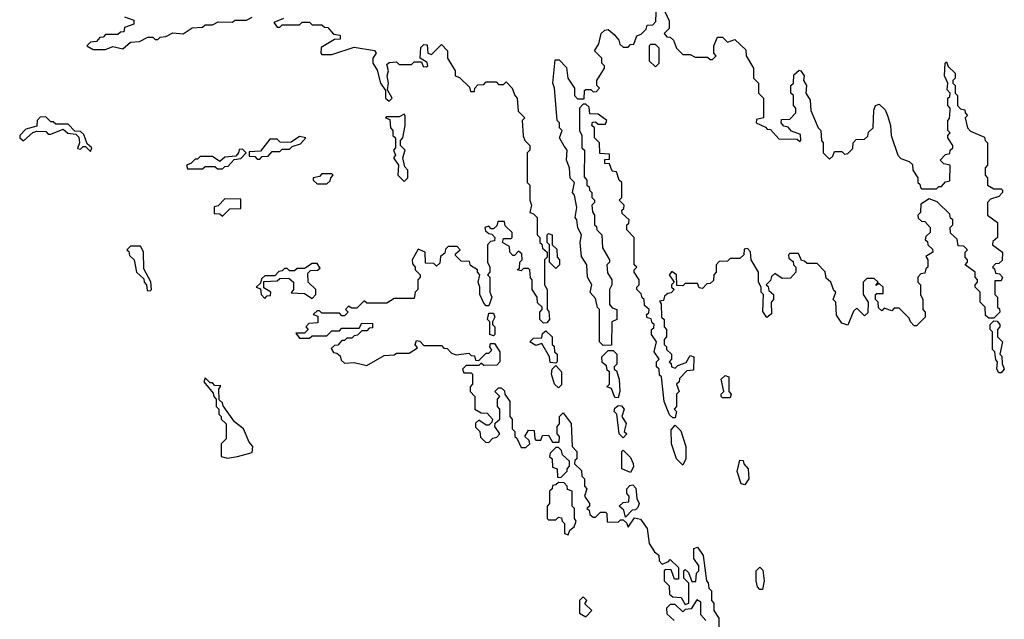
# Model space of a CAD drawing. Extents: x 2737310 to 2869991, y 870230 to 1012730.
# Tile 207 of 256: x 2779050 to 2783008, y 930770 to 933180. Entities that reach past the tile are written whole.
import ezdxf

# ---------------------------------------------------------------- set-up
doc = ezdxf.new("R2010")
doc.units = 0

msp = doc.modelspace()

# ---------------------------------------------------------------- linework, layer by layer
at = {"layer": '0CON02XD'}
for points in [[(2781685, 931580), (2781675, 931580), (2781661.7, 931591.7), (2781640, 931645), (2781630, 931745), (2781621.7, 931751.7), (2781620, 931775), (2781610, 931785), (2781610, 931805), (2781620, 931815), (2781600, 931845), (2781610, 931885), (2781590, 931915), (2781590, 931935), (2781598.3, 931941.7), (2781600, 931955), (2781591.7, 931961.7), (2781588.3, 931978.3), (2781571.7, 931981.7), (2781570, 931995), (2781578.3, 932001.7), (2781580, 932015), (2781561.7, 932031.7), (2781560, 932055), (2781551.7, 932061.7), (2781548.3, 932078.3), (2781530, 932095), (2781530, 932105), (2781540, 932115), (2781540, 932135), (2781520, 932165), (2781520, 932175), (2781530, 932185), (2781520, 932195), (2781520, 932305), (2781490, 932335), (2781490, 932355), (2781498.3, 932361.7), (2781500, 932375), (2781471.7, 932401.7), (2781470, 932415), (2781478.3, 932421.7), (2781480, 932435), (2781460, 932455), (2781470, 932465), (2781470, 932525), (2781460, 932535), (2781448.3, 932568.3), (2781431.7, 932571.7), (2781420, 932600), (2781401.7, 932601.7), (2781401.7, 932618.3), (2781420, 932620), (2781420, 932640), (2781381.7, 932641.7), (2781380, 932685), (2781360, 932705), (2781360, 932745), (2781350, 932755), (2781351.7, 932768.3), (2781365, 932770), (2781375, 932760), (2781405, 932760), (2781410, 932775), (2781375, 932800), (2781341.7, 932801.7), (2781338.3, 932828.3), (2781325, 932840), (2781315, 932840), (2781300, 932825), (2781300, 932735), (2781310, 932715), (2781310, 932665), (2781320, 932655), (2781318.3, 932548.3), (2781330, 932535), (2781330, 932515), (2781338.3, 932508.3), (2781340, 932495), (2781350, 932485), (2781350, 932465), (2781360, 932455), (2781360, 932445), (2781350, 932435), (2781351.7, 932408.3), (2781360, 932395), (2781360, 932355), (2781368.3, 932348.3), (2781370, 932335), (2781390, 932315), (2781393, 932263), (2781420, 932215), (2781420, 932205), (2781410, 932195), (2781413, 932163), (2781430, 932135), (2781430, 932115), (2781420, 932095), (2781420, 932035), (2781431.7, 932021.7), (2781450, 932015), (2781450, 931975), (2781430, 931965), (2781428.3, 931871.7), (2781395, 931870), (2781380, 931885), (2781380, 932015), (2781373, 932023), (2781365, 932060), (2781343, 932083), (2781350, 932115), (2781332.5, 932145), (2781330, 932195), (2781308.3, 932228.3), (2781302.5, 932285), (2781307.5, 932315), (2781293, 932343), (2781290, 932375), (2781282.5, 932385), (2781290, 932425), (2781280, 932475), (2781272.5, 932485), (2781280, 932525), (2781263, 932543), (2781260, 932585), (2781247.5, 932615), (2781250, 932655), (2781238.3, 932671.7), (2781220, 932705), (2781230, 932735), (2781220, 932745), (2781220, 932765), (2781210, 932775), (2781200, 932905), (2781192.5, 932925), (2781201.7, 933018.3), (2781218.3, 933018.3), (2781248.3, 932988.3), (2781252.5, 932945), (2781280, 932905), (2781280, 932875), (2781291.7, 932861.7), (2781318.3, 932861.7), (2781320, 932895), (2781325, 932900), (2781345, 932900), (2781355, 932890), (2781368.3, 932891.7), (2781380, 932905), (2781370, 932915), (2781370, 932935), (2781400, 932985), (2781400, 932995), (2781390, 933005), (2781390, 933025), (2781360, 933055), (2781377.5, 933082.5), (2781387.5, 933125), (2781401.7, 933138.3), (2781415, 933140), (2781440, 933120), (2781458.3, 933098.3), (2781461.7, 933081.7), (2781475, 933070), (2781495, 933070), (2781505, 933080), (2781518.3, 933081.7), (2781530, 933115), (2781548.3, 933121.7), (2781568.3, 933141.7), (2781571.7, 933158.3), (2781595, 933160), (2781607, 933173), (2781610, 933245)], [(2779471.7, 933191.7), (2779508.3, 933178.3), (2779508.3, 933161.7), (2779471.7, 933148.3), (2779468.3, 933131.7), (2779455, 933130), (2779445, 933120), (2779395, 933120), (2779385, 933110), (2779371.7, 933108.3), (2779358.3, 933091.7), (2779335, 933090), (2779320, 933075), (2779345, 933060), (2779395, 933060), (2779425, 933072.5), (2779465, 933062.5), (2779495, 933090), (2779531.7, 933091.7), (2779565, 933110), (2779585, 933110), (2779595, 933100), (2779605, 933100), (2779615, 933110), (2779637, 933113), (2779665, 933127.5), (2779707, 933123), (2779743, 933147), (2779785, 933150), (2779795, 933160), (2779825, 933160), (2779848.3, 933171.7), (2779905, 933170), (2779915, 933177.5), (2779961.7, 933178.3), (2779985, 933190)], [(2780110, 933185), (2780071.7, 933168.3), (2780085, 933150), (2780095, 933150), (2780105, 933160), (2780175, 933160), (2780185, 933170), (2780215, 933170), (2780225, 933160), (2780265, 933160), (2780275, 933150), (2780288.3, 933148.3), (2780311.7, 933121.7), (2780338.3, 933118.3), (2780338.3, 933101.7), (2780315, 933100), (2780261.7, 933068.3), (2780260, 933045), (2780265, 933040), (2780305, 933040), (2780395, 933070), (2780476.4, 933056.4), (2780482.5, 933045), (2780470, 933025), (2780470, 933005), (2780487, 932977), (2780500, 932925), (2780520, 932895), (2780520, 932865), (2780535, 932852.5), (2780546.7, 932865), (2780528.3, 932898.3), (2780532.5, 932925), (2780526.7, 932955), (2780532.5, 932975), (2780525, 933000), (2780535, 933007.5), (2780565, 933010), (2780575, 933000), (2780625, 933000), (2780635, 933010), (2780665, 933010), (2780671.7, 932991.7), (2780685, 932990), (2780690, 932995), (2780688.3, 933008.3), (2780660, 933025), (2780661.7, 933068.3), (2780675, 933080), (2780688.3, 933078.3), (2780690, 933045), (2780705, 933040), (2780745, 933080), (2780770, 933055), (2780770, 933025), (2780800, 932975), (2780800, 932955), (2780818.3, 932948.3), (2780858.3, 932908.3), (2780861.7, 932891.7), (2780878.3, 932891.7), (2780880, 932905), (2780891.7, 932918.3), (2780915, 932920), (2780925, 932930), (2780965, 932930), (2780975, 932920), (2780995, 932920), (2781005, 932930), (2781030, 932905), (2781040, 932875), (2781050, 932865), (2781053, 932813), (2781080, 932785), (2781070, 932775), (2781073, 932713), (2781080, 932695), (2781100, 932675), (2781100, 932655), (2781090, 932645), (2781090, 932525), (2781100, 932515), (2781100, 932455), (2781107.5, 932435), (2781100, 932405), (2781115, 932400), (2781130, 932385), (2781130, 932315), (2781140, 932305), (2781140, 932285), (2781148.3, 932278.3), (2781151.7, 932261.7), (2781170, 932245), (2781170, 932225), (2781160, 932215), (2781160, 932115), (2781170, 932095), (2781170, 932015), (2781177, 932007), (2781180, 931975), (2781168.3, 931961.7), (2781155, 931960), (2781140, 931975), (2781140, 932005), (2781150, 932015), (2781150, 932025), (2781131.7, 932041.7), (2781130, 932065), (2781110, 932095), (2781110, 932135), (2781103, 932143), (2781100, 932175), (2781095, 932180), (2781075, 932180), (2781065, 932170), (2781050, 932175), (2781058.3, 932181.7), (2781060, 932205), (2781070, 932215), (2781068.3, 932238.3), (2781055, 932250), (2781038.3, 932231.7), (2781031.7, 932231.7), (2781020, 932245), (2781018.3, 932268.3), (2780990, 932285), (2780995, 932300), (2781025, 932300), (2781030, 932305), (2781030, 932325), (2781001.7, 932351.7), (2780998.3, 932368.3), (2780971.7, 932368.3), (2780968.3, 932351.7), (2780955, 932340), (2780945, 932340), (2780935, 932350), (2780920, 932345), (2780921.7, 932331.7), (2780935, 932320), (2780948.3, 932318.3), (2780960, 932305), (2780958.3, 932291.7), (2780941.7, 932288.3), (2780930, 932275), (2780930, 932205), (2780940, 932185), (2780940, 932165), (2780930, 932155), (2780940, 932145), (2780940, 932085), (2780947.5, 932065), (2780935, 932030), (2780925, 932030), (2780915, 932040), (2780900, 932075), (2780900, 932105), (2780892.5, 932125), (2780900, 932155), (2780890, 932165), (2780890, 932175), (2780861.7, 932191.7), (2780858.3, 932208.3), (2780825, 932210), (2780801.7, 932231.7), (2780801.7, 932238.3), (2780820, 932255), (2780808.3, 932268.3), (2780771.7, 932268.3), (2780761.7, 932258.3), (2780758.3, 932241.7), (2780741.7, 932228.3), (2780738.3, 932201.7), (2780725, 932190), (2780715, 932200), (2780681.7, 932201.7), (2780680, 932245), (2780651.7, 932258.3), (2780627.5, 932215), (2780628.3, 932198.3), (2780640, 932185), (2780640, 932175), (2780660, 932155), (2780660, 932145), (2780650, 932135), (2780650, 932095), (2780640, 932085), (2780635, 932060), (2780555, 932060), (2780525, 932040), (2780445, 932040), (2780435, 932050), (2780405, 932020), (2780385, 932020), (2780371.7, 932028.3), (2780360, 932015), (2780370, 932005), (2780355, 931990), (2780345, 931990), (2780335, 932000), (2780265, 932000), (2780255, 932010), (2780245, 932010), (2780230, 931995), (2780248.3, 931988.3), (2780248.3, 931961.7), (2780211.7, 931958.3), (2780200, 931945), (2780210, 931935), (2780195, 931920), (2780160, 931920), (2780175, 931900), (2780215, 931900), (2780225, 931910), (2780285, 931910), (2780305, 931930), (2780335, 931930), (2780345, 931940), (2780415, 931940), (2780425, 931960), (2780468.3, 931958.3), (2780468.3, 931941.7), (2780455, 931940), (2780445, 931930), (2780425, 931930), (2780408.3, 931911.7), (2780395, 931910), (2780385, 931900), (2780365, 931900), (2780355, 931890), (2780345, 931890), (2780328.3, 931871.7), (2780315, 931870), (2780301.7, 931858.3), (2780311.7, 931841.7), (2780325, 931840), (2780338.3, 931828.3), (2780341.7, 931811.7), (2780355, 931800)], [(2781643, 933213), (2781660, 933175), (2781660, 933145), (2781640, 933125), (2781651.7, 933111.7), (2781665, 933110), (2781678.3, 933098.3), (2781690, 933065), (2781715, 933040), (2781745, 933040), (2781765, 933030), (2781815, 933030), (2781825, 933020), (2781835, 933020), (2781850, 933035), (2781840, 933045), (2781840, 933075), (2781855, 933110), (2781875, 933110), (2781895, 933090), (2781925, 933100), (2781968.3, 933058.3), (2781970, 933035), (2782000, 932985), (2782000, 932945), (2782020, 932925), (2782020, 932885), (2782040, 932865), (2782040, 932785), (2782011.7, 932778.3), (2782010, 932765), (2782048.3, 932748.3), (2782055, 932740), (2782068.3, 932738.3), (2782101.7, 932701.7), (2782175, 932700), (2782185, 932690), (2782190, 932695), (2782188.3, 932718.3), (2782151.7, 932731.7), (2782138.3, 932748.3), (2782121.7, 932751.7), (2782110, 932765), (2782111.7, 932778.3), (2782145, 932780), (2782170, 932805), (2782170, 932825), (2782160, 932835), (2782160, 932875), (2782150, 932885), (2782150, 932915), (2782160, 932925), (2782161.7, 932958.3), (2782183, 932977), (2782190, 932975), (2782202.5, 932955), (2782200, 932935), (2782212.5, 932915), (2782210, 932885), (2782227, 932857), (2782230, 932815), (2782260, 932745), (2782270, 932735), (2782272.5, 932695), (2782280, 932685), (2782280, 932645), (2782305, 932620), (2782318.3, 932631.7), (2782325, 932650), (2782355, 932650), (2782365, 932640), (2782378.3, 932641.7), (2782398.3, 932661.7), (2782400, 932685), (2782411.7, 932698.3), (2782445, 932700), (2782458.3, 932711.7), (2782461.7, 932728.3), (2782480, 932745), (2782483, 932817), (2782490, 932835), (2782505, 932840), (2782528.3, 932818.3), (2782537.5, 932795), (2782550, 932755), (2782552.5, 932715), (2782580, 932635), (2782591.7, 932621.7), (2782625, 932610), (2782638.3, 932598.3), (2782640, 932575), (2782660, 932545), (2782660, 932525), (2782668.3, 932518.3), (2782670, 932505), (2782675, 932500), (2782735, 932500), (2782745, 932510), (2782755, 932510), (2782771.7, 932528.3), (2782788.3, 932531.7), (2782790, 932595), (2782765, 932600), (2782750, 932615), (2782771.7, 932638.3), (2782788.3, 932641.7), (2782790, 932655), (2782800, 932665), (2782800, 932675), (2782780, 932705), (2782780, 932715), (2782790, 932725), (2782780, 932735), (2782780, 932775), (2782787, 932783), (2782790, 932815), (2782790, 932825), (2782780, 932835), (2782780, 932865), (2782788.3, 932871.7), (2782790, 932885), (2782778.3, 932898.3), (2782780, 932925), (2782767.5, 932955), (2782770, 933005), (2782775, 933010), (2782781.7, 932991.7), (2782810, 932965), (2782810, 932945), (2782800, 932935), (2782800, 932925), (2782810, 932915), (2782810, 932885), (2782820, 932875), (2782820, 932835), (2782831.7, 932821.7), (2782848.3, 932818.3), (2782850, 932805), (2782860, 932795), (2782850, 932785), (2782860, 932745), (2782871.7, 932731.7), (2782928.3, 932708.3), (2782930, 932695), (2782940, 932685), (2782940, 932595), (2782930, 932585), (2782930, 932555), (2782940, 932545), (2782940, 932515), (2782965, 932500), (2782995, 932500), (2783000, 932495), (2783000, 932485), (2782985, 932470), (2782951.7, 932458.3), (2782940, 932445), (2782940, 932395), (2782980, 932365), (2782980, 932305), (2782961.7, 932288.3), (2782960, 932275), (2783000, 932245), (2782998.3, 932211.7), (2782985, 932200), (2782971.7, 932198.3), (2782960, 932185), (2782968.3, 932178.3), (2782971.7, 932161.7), (2782988.3, 932158.3), (2783000, 932145), (2782995, 932130), (2782970, 932130), (2782970, 932075), (2782980, 932065), (2782980, 932025), (2782988.3, 932018.3), (2782990, 932005), (2782965, 931980), (2782945, 931980), (2782931.7, 931991.7), (2782930, 932025), (2782910, 932045), (2782910, 932085), (2782890, 932105), (2782890, 932115), (2782900, 932125), (2782900, 932135), (2782890, 932145), (2782890, 932165), (2782850, 932195), (2782860, 932205), (2782860, 932215), (2782850, 932225), (2782850, 932245), (2782860, 932255), (2782845, 932270), (2782821.7, 932271.7), (2782818.3, 932298.3), (2782791.7, 932321.7), (2782790, 932345), (2782800, 932355), (2782800, 932375), (2782791.7, 932381.7), (2782788.3, 932398.3), (2782738.3, 932448.3), (2782705, 932460)], [(2781605, 932990), (2781620, 933005), (2781620, 933065), (2781605, 933080), (2781585, 933080), (2781580, 933075), (2781580, 933015), (2781605, 932990)], [(2779335, 932650), (2779340, 932665), (2779321.7, 932681.7), (2779308.3, 932718.3), (2779295, 932730), (2779271.7, 932731.7), (2779245, 932760), (2779195, 932760), (2779185, 932770), (2779175, 932770), (2779155, 932790), (2779131.7, 932788.3), (2779120, 932775), (2779118.3, 932751.7), (2779075, 932740), (2779050, 932715), (2779050, 932705), (2779065, 932692.5), (2779103.3, 932726.7), (2779118.3, 932731.7), (2779155, 932730), (2779165, 932720), (2779175, 932720), (2779225, 932740), (2779243.3, 932723.3), (2779275, 932720), (2779288.3, 932708.3), (2779290, 932685), (2779281.7, 932661.7), (2779295, 932660), (2779305, 932670), (2779315, 932670), (2779335, 932650)], [(2780595, 932530), (2780610, 932545), (2780610, 932575), (2780598.3, 932588.3), (2780590, 932625), (2780600, 932655), (2780580, 932675), (2780580, 932695), (2780590, 932705), (2780600, 932755), (2780600, 932795), (2780595, 932800), (2780575, 932790), (2780525, 932790), (2780520, 932785), (2780538.3, 932778.3), (2780540, 932745), (2780550, 932735), (2780550, 932715), (2780560, 932705), (2780560, 932665), (2780552.5, 932655), (2780560, 932635), (2780552.5, 932625), (2780572.5, 932595), (2780570, 932555), (2780595, 932530)], [(2780015, 932620), (2780025, 932630), (2780048.3, 932631.7), (2780065, 932650), (2780095, 932650), (2780105, 932660), (2780135, 932660), (2780145, 932670), (2780178.3, 932681.7), (2780200, 932705), (2780175, 932710), (2780141.7, 932688.3), (2780125, 932686.7), (2780097.5, 932687.5), (2780085, 932700), (2780055, 932700), (2780018.3, 932651.7), (2779971.7, 932648.3), (2779971.7, 932631.7), (2779995, 932630), (2780005, 932620), (2780015, 932620)], [(2779865, 932580), (2779875, 932590), (2779888.3, 932591.7), (2779911.7, 932618.3), (2779938.3, 932621.7), (2779960, 932645), (2779945, 932660), (2779931.7, 932658.3), (2779930, 932645), (2779918.3, 932631.7), (2779875, 932627.5), (2779855, 932610), (2779825, 932630), (2779775, 932630), (2779765, 932620), (2779755, 932620), (2779738.3, 932601.7), (2779720, 932595), (2779725, 932580), (2779785, 932580), (2779795, 932590), (2779835, 932590), (2779845, 932580), (2779865, 932580)], [(2780285, 932520), (2780298.3, 932531.7), (2780300, 932545), (2780310, 932555), (2780305, 932560), (2780265, 932560), (2780255, 932550), (2780230, 932545), (2780230, 932535), (2780245, 932520), (2780285, 932520)], [(2779865, 932390), (2779895, 932420), (2779938.3, 932421.7), (2779938.3, 932458.3), (2779875, 932460), (2779848.3, 932431.7), (2779831.7, 932428.3), (2779831.7, 932401.7), (2779855, 932400), (2779865, 932390)], [(2782705, 932460), (2782671.7, 932438.3), (2782670, 932405), (2782660, 932395), (2782661.7, 932381.7), (2782675, 932370), (2782688.3, 932368.3), (2782710, 932345), (2782710, 932325), (2782691.7, 932308.3), (2782690, 932295), (2782698.3, 932288.3), (2782700, 932275), (2782718.3, 932258.3), (2782720, 932245), (2782691.7, 932228.3), (2782700, 932215), (2782700, 932185), (2782691.7, 932178.3), (2782688.3, 932161.7), (2782671.7, 932158.3), (2782660, 932145), (2782660, 932125), (2782670, 932115), (2782670, 932075), (2782680, 932055), (2782680, 932015), (2782690, 932005), (2782690, 931985), (2782655, 931950), (2782645, 931950), (2782630, 931965), (2782625, 931980), (2782585, 932020), (2782565, 932020), (2782555, 932010), (2782525, 932020), (2782515, 932010), (2782501.7, 932021.7), (2782500, 932045), (2782490, 932055), (2782490, 932075), (2782495, 932080), (2782520, 932080), (2782520, 932105), (2782505, 932120), (2782491.7, 932111.7), (2782500, 932125), (2782485, 932140), (2782455, 932140), (2782440, 932125), (2782440, 932075), (2782460, 932045), (2782458.3, 932001.7), (2782445, 931990), (2782415, 932020), (2782401.7, 932008.3), (2782378.3, 931951.7), (2782355, 931960), (2782333, 931993), (2782330, 932045), (2782320, 932055), (2782330, 932085), (2782321.7, 932091.7), (2782310, 932125), (2782291.7, 932141.7), (2782287, 932167), (2782255, 932200), (2782215, 932200), (2782205, 932210), (2782191.7, 932211.7), (2782180, 932240), (2782145, 932240), (2782140, 932235), (2782141.7, 932221.7), (2782158.3, 932208.3), (2782160, 932195), (2782170, 932185), (2782170, 932165), (2782148.3, 932141.7), (2782115, 932140), (2782085, 932160), (2782071.7, 932148.3), (2782068.3, 932131.7), (2782050, 932115), (2782058.3, 932108.3), (2782061.7, 932091.7), (2782080, 932075), (2782080, 932055), (2782070, 932045), (2782071.7, 931998.3), (2782053, 931983), (2782037, 932007), (2782040, 932075), (2782030, 932085), (2782030, 932105), (2782020, 932125), (2782020, 932165), (2781990, 932215), (2781987, 932247), (2781975, 932260), (2781961.7, 932258.3), (2781960, 932235), (2781945, 932220), (2781905, 932220), (2781895, 932210), (2781861.7, 932208.3), (2781850, 932195), (2781850, 932165), (2781840, 932155), (2781838.3, 932131.7), (2781825, 932120), (2781811.7, 932118.3), (2781795, 932100), (2781781.7, 932101.7), (2781775, 932120), (2781725, 932120), (2781715, 932110), (2781691.7, 932111.7), (2781690, 932155), (2781671.7, 932168.3), (2781660, 932155), (2781680, 932125), (2781670, 932115), (2781670, 932105), (2781680, 932095), (2781668.3, 932081.7), (2781655, 932080), (2781641.7, 932068.3), (2781638.3, 932051.7), (2781621.7, 932048.3), (2781628.3, 932038.3), (2781630, 931985), (2781640, 931975), (2781640, 931945), (2781650, 931935), (2781650, 931905), (2781640, 931895), (2781640, 931875), (2781650, 931865), (2781650, 931855), (2781670, 931835), (2781670, 931815), (2781660, 931805), (2781668.3, 931798.3), (2781670, 931785), (2781685, 931780), (2781695, 931790), (2781728.3, 931801.7), (2781745, 931830), (2781760, 931825), (2781758.3, 931771.7), (2781731.7, 931768.3), (2781701.7, 931738.3), (2781700, 931725), (2781690, 931715), (2781700, 931685), (2781690, 931675), (2781690, 931625), (2781680, 931615), (2781690, 931605), (2781685, 931580)], [(2781205, 932180), (2781180, 932205), (2781180, 932275), (2781170, 932285), (2781170, 932315), (2781175, 932320), (2781190, 932315), (2781190, 932275), (2781208.3, 932258.3), (2781210, 932225), (2781220, 932215), (2781220, 932195), (2781205, 932180)], [(2779575, 932090), (2779580, 932095), (2779577, 932127), (2779548.3, 932178.3), (2779547, 932247), (2779535, 932270), (2779495, 932270), (2779480, 932255), (2779488.3, 932248.3), (2779491.7, 932231.7), (2779510, 932215), (2779520, 932165), (2779548.3, 932138.3), (2779550, 932125), (2779560, 932115), (2779561.7, 932091.7), (2779575, 932090)], [(2780225, 932060), (2780240, 932075), (2780240, 932095), (2780210, 932125), (2780208.3, 932161.7), (2780218.3, 932171.7), (2780246.4, 932173.6), (2780258.3, 932181.7), (2780245, 932200), (2780225, 932200), (2780195, 932180), (2780165, 932180), (2780155, 932170), (2780135, 932170), (2780125, 932180), (2780115, 932180), (2780105, 932170), (2780091.7, 932168.3), (2780075, 932150), (2780035, 932150), (2780021.7, 932138.3), (2780018.3, 932121.7), (2780000, 932105), (2780018.3, 932098.3), (2780020, 932075), (2780035, 932060), (2780045, 932070), (2780058.3, 932071.7), (2780060, 932085), (2780031.7, 932101.7), (2780031.7, 932128.3), (2780085, 932130), (2780095, 932140), (2780131.7, 932141.7), (2780150, 932125), (2780150, 932095), (2780141.7, 932081.7), (2780195, 932080), (2780225, 932060)], [(2780955, 931910), (2780940, 931915), (2780940, 931965), (2780930, 931975), (2780935, 932000), (2780955, 932000), (2780960, 931985), (2780950, 931965), (2780950, 931955), (2780960, 931945), (2780960, 931915), (2780955, 931910)], [(2782995, 931760), (2782985, 931760), (2782977.5, 931775), (2782980, 931805), (2782973, 931813), (2782970, 931845), (2782960, 931855), (2782960, 931925), (2782950, 931935), (2782950, 931955), (2782965, 931970), (2782978.3, 931968.3), (2782990, 931955), (2782990, 931945), (2782980, 931935), (2782980, 931905), (2783000, 931885), (2782990, 931835), (2782997, 931827), (2782998.3, 931798.3), (2783007.5, 931775), (2782995, 931760)], [(2781205, 931800), (2781181.7, 931801.7), (2781180, 931825), (2781148.3, 931878.3), (2781125, 931870), (2781100, 931885), (2781115, 931900), (2781148.3, 931901.7), (2781151.7, 931918.3), (2781165, 931930), (2781190, 931905), (2781190, 931875), (2781198.3, 931868.3), (2781200, 931845), (2781210, 931835), (2781210, 931805), (2781205, 931800)], [(2780355, 931800), (2780395, 931802.5), (2780445, 931790), (2780515, 931830), (2780555, 931832.5), (2780565, 931840), (2780615, 931840), (2780648.3, 931861.7), (2780640, 931875), (2780645, 931890), (2780658.3, 931888.3), (2780675, 931870), (2780745, 931870), (2780755, 931860), (2780768.3, 931858.3), (2780785, 931840), (2780805, 931832.5), (2780855, 931840), (2780865, 931830), (2780878.3, 931828.3), (2780881.7, 931811.7), (2780895, 931810), (2780925, 931840), (2780935, 931840), (2780948.3, 931851.7), (2780940, 931865), (2780941.7, 931878.3), (2780958.3, 931878.3), (2780980, 931845), (2780980, 931805), (2780968.3, 931791.7), (2780915, 931790), (2780905, 931800), (2780895, 931790), (2780845, 931790), (2780830, 931775), (2780835, 931760), (2780865, 931760), (2780870, 931755), (2780870, 931715), (2780860, 931705), (2780860, 931685), (2780880, 931665), (2780880, 931615), (2780905, 931600), (2780928.3, 931598.3), (2780950, 931575), (2780948.3, 931561.7), (2780935, 931550), (2780925, 931550), (2780895, 931570), (2780881.7, 931558.3), (2780881.7, 931541.7), (2780900, 931525), (2780901.7, 931501.7), (2780921.7, 931481.7), (2780935, 931480), (2780951.7, 931498.3), (2780968.3, 931501.7), (2780980, 931515), (2780960, 931545), (2780961.7, 931558.3), (2780980, 931575), (2780980, 931615), (2780970, 931625), (2780970, 931655), (2780980, 931665), (2780960, 931685), (2780975, 931700), (2780985, 931700), (2780998.3, 931688.3), (2781000, 931675), (2781020, 931645), (2781020, 931585), (2781030, 931575), (2781030, 931535), (2781040, 931525), (2781040, 931505), (2781048.3, 931498.3), (2781065, 931460), (2781085, 931460), (2781100, 931475), (2781098.3, 931488.3), (2781080, 931505), (2781095, 931530), (2781118.3, 931528.3), (2781120, 931495), (2781125, 931490), (2781145, 931490), (2781151.7, 931508.3), (2781175, 931510), (2781191.7, 931481.7), (2781218.3, 931481.7), (2781220, 931505), (2781210, 931515), (2781210, 931545), (2781220, 931555), (2781220, 931585), (2781235, 931600), (2781267, 931557), (2781270, 931465), (2781290, 931445), (2781290, 931415), (2781281.7, 931408.3), (2781280, 931395), (2781308.3, 931368.3), (2781310, 931345), (2781320, 931335), (2781320, 931305), (2781330, 931295), (2781320, 931265), (2781340, 931235), (2781340, 931225), (2781330, 931215), (2781338.3, 931208.3), (2781341.7, 931191.7), (2781355, 931180), (2781365, 931180), (2781385, 931200), (2781405, 931200), (2781410, 931195), (2781411.7, 931161.7), (2781455, 931160), (2781465, 931170), (2781475, 931170), (2781488.3, 931158.3), (2781495, 931140), (2781521.7, 931178.3), (2781545, 931172.5), (2781572.5, 931135), (2781580, 931075), (2781601.7, 931041.7), (2781618.3, 931028.3), (2781620, 931005), (2781631.7, 930991.7), (2781658.3, 931001.7), (2781665, 931010), (2781698.3, 930978.3), (2781698.3, 930931.7), (2781681.7, 930931.7), (2781668.3, 930968.3), (2781645, 930970), (2781640, 930965), (2781640, 930925), (2781660, 930905), (2781661.7, 930871.7), (2781675, 930860), (2781708.3, 930858.3), (2781725, 930830), (2781740, 930835), (2781740, 930915), (2781720, 930935), (2781720, 930965), (2781725, 930970), (2781738.3, 930958.3), (2781751.7, 930921.7), (2781768.3, 930921.7), (2781770, 930955), (2781780, 930965), (2781780, 930985), (2781760, 931015), (2781760, 931055), (2781775, 931060), (2781797, 931027), (2781810, 930925), (2781817, 930917), (2781820, 930895), (2781830, 930885), (2781830, 930845), (2781840, 930835), (2781840, 930805), (2781860, 930775), (2781860, 930675)], [(2781455, 931660), (2781441.7, 931661.7), (2781428.3, 931698.3), (2781410, 931705), (2781420, 931715), (2781420, 931765), (2781411.7, 931771.7), (2781408.3, 931788.3), (2781391.7, 931801.7), (2781390, 931825), (2781415, 931850), (2781435, 931850), (2781450, 931835), (2781450, 931795), (2781440, 931785), (2781440, 931775), (2781448.3, 931768.3), (2781460, 931735), (2781462.5, 931685), (2781455, 931660)], [(2781215, 931700), (2781200, 931715), (2781187.5, 931755), (2781190, 931775), (2781205, 931790), (2781227.5, 931765), (2781227.5, 931712.5), (2781215, 931700)], [(2779885, 931417.5), (2779925, 931423.8), (2779985, 931440), (2779986.7, 931465), (2779972.3, 931482.3), (2779950, 931535), (2779913.3, 931563.3), (2779867.5, 931627.5), (2779865, 931640), (2779851.7, 931651.7), (2779850, 931695), (2779858.3, 931708.3), (2779835, 931710), (2779825, 931720), (2779815, 931720), (2779795, 931740), (2779790, 931725), (2779828.3, 931678.3), (2779830, 931665), (2779840, 931655), (2779840, 931625), (2779850, 931615), (2779850, 931595), (2779860, 931585), (2779860, 931575), (2779880, 931555), (2779880, 931495), (2779860, 931475), (2779860, 931425), (2779885, 931417.5)], [(2781905, 931660), (2781875, 931660), (2781870, 931665), (2781870, 931675), (2781880, 931685), (2781870, 931735), (2781885, 931750), (2781900, 931745), (2781900, 931685), (2781910, 931675), (2781905, 931660)], [(2781475, 931500), (2781460, 931515), (2781450, 931595), (2781440, 931605), (2781441.7, 931618.3), (2781455, 931630), (2781468.3, 931628.3), (2781480, 931615), (2781470, 931585), (2781487, 931557), (2781480, 931525), (2781490, 931515), (2781475, 931500)], [(2781715, 931390), (2781690, 931415), (2781670, 931475), (2781668.3, 931531.7), (2781685, 931550), (2781707, 931527), (2781727.5, 931465), (2781727.5, 931415), (2781715, 931390)], [(2781225, 931340), (2781250, 931365), (2781250, 931375), (2781260, 931385), (2781260, 931405), (2781231.7, 931431.7), (2781228.3, 931448.3), (2781215, 931460), (2781205, 931460), (2781181.7, 931438.3), (2781180, 931425), (2781190, 931415), (2781191.7, 931381.7), (2781210, 931375), (2781211.7, 931341.7), (2781225, 931340)], [(2781505, 931360), (2781470, 931375), (2781470, 931445), (2781475, 931450), (2781505, 931420), (2781516.4, 931396.4), (2781517, 931383), (2781505, 931360)], [(2781965, 931310), (2781950, 931315), (2781933.6, 931363.6), (2781945, 931410), (2781958.3, 931408.3), (2781960, 931395), (2781977.5, 931375), (2781980, 931335), (2781965, 931310)], [(2781255, 931110), (2781261.7, 931128.3), (2781278.3, 931141.7), (2781286.7, 931165), (2781280, 931175), (2781280, 931215), (2781270, 931225), (2781270, 931285), (2781251.7, 931291.7), (2781250, 931305), (2781238.3, 931318.3), (2781215, 931320), (2781205, 931310), (2781191.7, 931308.3), (2781190, 931295), (2781180, 931285), (2781180, 931235), (2781170, 931225), (2781170, 931175), (2781175, 931170), (2781205, 931170), (2781215, 931180), (2781228.3, 931178.3), (2781230, 931165), (2781240, 931155), (2781240, 931115), (2781255, 931110)], [(2781485, 931180), (2781478.3, 931208.3), (2781460, 931225), (2781475, 931240), (2781498.3, 931241.7), (2781500, 931265), (2781490, 931275), (2781490, 931295), (2781501.7, 931308.3), (2781515, 931310), (2781527, 931297), (2781530, 931255), (2781540, 931235), (2781535, 931220), (2781525, 931210), (2781511.7, 931208.3), (2781485, 931180)], [(2782035, 930890), (2782025, 930890), (2782015, 930900), (2782010, 930925), (2782010, 930965), (2782025, 930980), (2782037, 930967), (2782042.5, 930925), (2782035, 930890)], [(2781325, 930780), (2781350, 930805), (2781321.7, 930831.7), (2781330, 930845), (2781315, 930860), (2781300, 930845), (2781300, 930795), (2781325, 930780)], [(2781807.5, 930765), (2781788.3, 930788.3), (2781788.3, 930838.3), (2781771.7, 930848.3), (2781748.3, 930811.7), (2781725, 930810), (2781715, 930800), (2781685, 930830), (2781665, 930830), (2781650, 930815), (2781651.7, 930791.7), (2781680, 930765)]]:
    msp.add_lwpolyline(points, dxfattribs=at)

doc.saveas('drawing.dxf')
